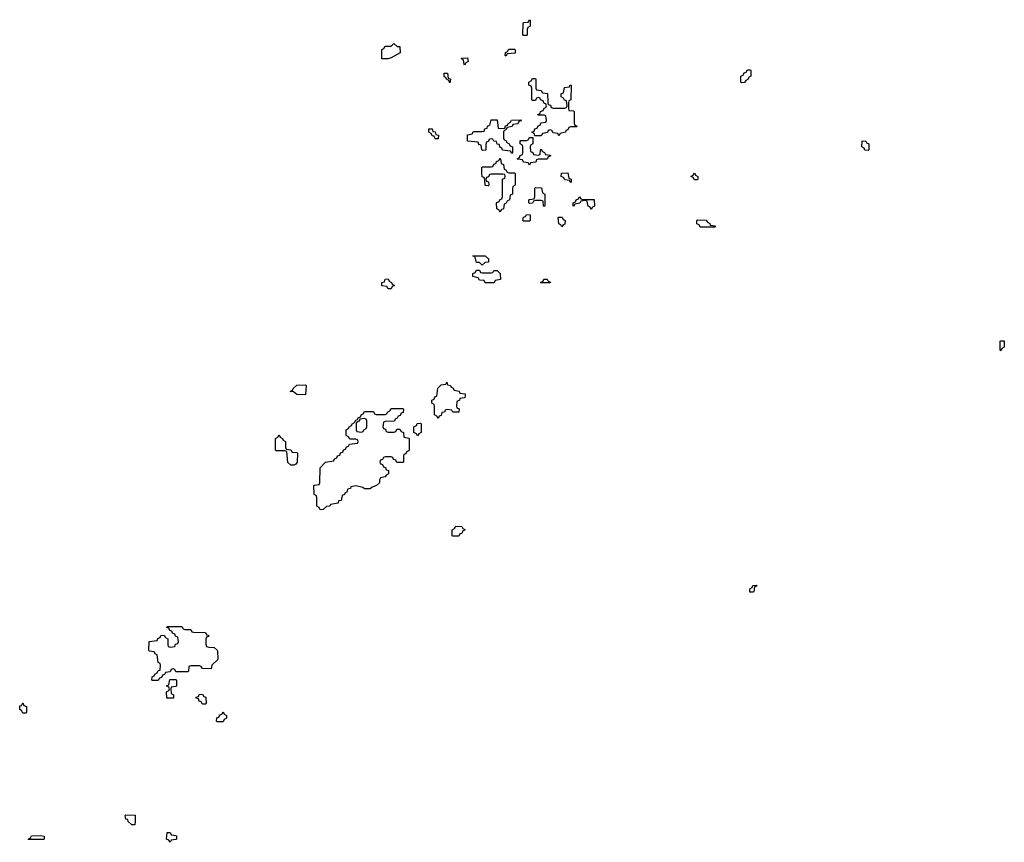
# Model space of a CAD drawing. Header units: inches. Extents: x 2710028 to 2964570, y 496606 to 722708.
# Tile 79 of 228: x 2857329 to 2864014, y 601788 to 607374. Entities that reach past the tile are written whole.
import ezdxf

# ---------------------------------------------------------------- set-up
doc = ezdxf.new("R2010")
doc.units = ezdxf.units.IN
doc.header["$MEASUREMENT"] = 0
doc.layers.add('C8650', color=7, linetype='Continuous')
doc.layers.add('C8660', color=7, linetype='Continuous')

msp = doc.modelspace()

# ---------------------------------------------------------------- linework, layer by layer
at = {"layer": 'C8650', "color": 6}
for points in [[(2859787.3, 607107.3), (2859787.3, 607172.7), (2859802, 607178), (2859810, 607194), (2859850, 607194), (2859870, 607212), (2859892.7, 607192.7), (2859910, 607192), (2859912, 607150), (2859850, 607115.3), (2859830, 607108.7)], [(2859830, 605546), (2859822, 605562), (2859787.3, 605567.3), (2859788, 605590), (2859806, 605594), (2859810, 605612), (2859830, 605614), (2859838, 605598), (2859854, 605590), (2859858, 605578), (2859874, 605570), (2859858, 605562), (2859850, 605546)], [(2859270, 604826), (2859210, 604828), (2859187.3, 604847.3), (2859166, 604850), (2859182, 604858), (2859186, 604870), (2859210, 604892), (2859270, 604894), (2859274, 604890)], [(2859830, 604574), (2859870, 604574), (2859882, 604578), (2859890, 604594), (2859910, 604594), (2859918, 604578), (2859934, 604570), (2859938, 604538), (2859972.7, 604532.7), (2859972.7, 604452.7), (2859970, 604446), (2859958, 604442), (2859950, 604426), (2859938, 604422), (2859934, 604410), (2859934, 604370), (2859930, 604366), (2859890, 604366), (2859882, 604382), (2859867.3, 604387.3), (2859862, 604402), (2859850, 604406), (2859810, 604406), (2859798, 604402), (2859792.7, 604387.3), (2859778, 604382), (2859774, 604370), (2859778, 604358), (2859792.7, 604352.7), (2859798, 604338), (2859812.7, 604332.7), (2859818, 604318), (2859832.7, 604312.7), (2859834, 604290), (2859818, 604282), (2859811.3, 604268.7), (2859778, 604262), (2859771.6, 604248.4), (2859771, 604230), (2859751, 604210), (2859721, 604199), (2859709, 604189), (2859670, 604189), (2859658, 604198), (2859610, 604208), (2859578, 604202), (2859574, 604190), (2859554, 604186), (2859550, 604166), (2859538, 604162), (2859534, 604150), (2859518, 604142), (2859512, 604110), (2859494, 604106), (2859492, 604090), (2859438, 604082), (2859434, 604070), (2859412, 604068), (2859390, 604048), (2859370, 604046), (2859362, 604062), (2859346, 604070), (2859346, 604130), (2859342, 604142), (2859328, 604150), (2859326, 604210), (2859330, 604214), (2859362, 604218), (2859366, 604230), (2859368, 604330), (2859406, 604370), (2859462, 604378), (2859467.3, 604392.7), (2859482, 604398), (2859487.3, 604412.7), (2859502, 604418), (2859507.3, 604432.7), (2859522, 604438), (2859527.3, 604452.7), (2859542, 604458), (2859547.3, 604472.7), (2859562, 604478), (2859567.3, 604492.7), (2859622, 604498), (2859626, 604510), (2859622, 604522), (2859610, 604526), (2859570, 604526), (2859562, 604542), (2859546, 604550), (2859546, 604590), (2859562, 604598), (2859566, 604610), (2859582, 604618), (2859586, 604630), (2859602, 604638), (2859610, 604654), (2859622, 604658), (2859626, 604670), (2859642, 604678), (2859650, 604694), (2859662, 604698), (2859670, 604714), (2859730, 604714), (2859738, 604698), (2859750, 604694), (2859810, 604694), (2859822, 604698), (2859826, 604710), (2859842, 604718), (2859850, 604734), (2859930, 604734), (2859934, 604730), (2859932.7, 604707.3), (2859918, 604702), (2859912.7, 604687.3), (2859898, 604682), (2859892.7, 604667.3), (2859878, 604662), (2859872.7, 604647.3), (2859810, 604646), (2859798, 604642), (2859794, 604610), (2859798, 604598), (2859812.7, 604592.7), (2859818, 604578)], [(2859670, 604666), (2859638, 604662), (2859632.7, 604647.3), (2859618, 604642), (2859614, 604630), (2859614, 604590), (2859618, 604578), (2859650, 604574), (2859662, 604578), (2859666, 604590), (2859682, 604598), (2859686, 604610), (2859686, 604650), (2859682, 604662)], [(2859170, 604348), (2859150, 604366), (2859142, 604442), (2859130, 604446), (2859070, 604446), (2859066, 604450), (2859066, 604530), (2859082, 604538), (2859090, 604554), (2859098, 604538), (2859114, 604530), (2859118, 604518), (2859134, 604510), (2859134, 604470), (2859138, 604458), (2859170, 604454), (2859178, 604438), (2859210, 604434), (2859214, 604430), (2859212, 604370), (2859203.6, 604356.4), (2859190, 604348)], [(2858450, 603234), (2858490, 603234), (2858498, 603218), (2858510, 603214), (2858590, 603212), (2858598, 603198), (2858610, 603194), (2858610, 603186), (2858598, 603182), (2858592.7, 603167.3), (2858592.7, 603132.7), (2858598, 603118), (2858612, 603112), (2858650, 603111), (2858670, 603092), (2858670.9, 603089.1), (2858674, 603030), (2858634, 602990), (2858630, 602966), (2858570, 602968), (2858562, 602982), (2858550, 602986), (2858490, 602986), (2858478, 602982), (2858474, 602950), (2858470, 602946), (2858390, 602946), (2858382, 602962), (2858370, 602966), (2858358, 602962), (2858350, 602946), (2858318, 602942), (2858312.7, 602927.3), (2858298, 602922), (2858292.7, 602907.3), (2858278, 602902), (2858270, 602886), (2858230, 602886), (2858226, 602890), (2858227.3, 602912.7), (2858242, 602918), (2858246, 602930), (2858262, 602938), (2858270, 602954), (2858282, 602958), (2858286, 602990), (2858282, 603002), (2858268.4, 603008.4), (2858262, 603062), (2858250, 603066), (2858242, 603082), (2858210, 603086), (2858206, 603090), (2858207.3, 603152.7), (2858262, 603158), (2858267.3, 603172.7), (2858282, 603178), (2858287.3, 603192.7), (2858310, 603194), (2858318, 603178), (2858334, 603170), (2858334, 603130), (2858338, 603118), (2858350, 603114), (2858382, 603118), (2858387.3, 603132.7), (2858402, 603138), (2858406, 603150), (2858402, 603182), (2858387.3, 603187.3), (2858382, 603202), (2858367.3, 603207.3), (2858362, 603222), (2858347.3, 603227.3), (2858342, 603242), (2858327.3, 603247.3), (2858330, 603254), (2858430, 603254), (2858438, 603238)], [(2858370, 602766), (2858327.3, 602767.3), (2858326, 602810), (2858342, 602818), (2858346, 602830), (2858342, 602842), (2858326, 602850), (2858342, 602858), (2858347.3, 602892.7), (2858390, 602894), (2858394, 602890), (2858394, 602850), (2858390, 602846), (2858358, 602842), (2858354, 602830), (2858358, 602798), (2858374, 602790), (2858374, 602770)], [(2857350, 602666), (2857342, 602682), (2857328.9, 602688.9), (2857330, 602714), (2857342, 602718), (2857350, 602734), (2857358, 602718), (2857374, 602710), (2857374, 602670), (2857370, 602666)], [(2858570, 602726), (2858562, 602742), (2858547.3, 602747.3), (2858542, 602762), (2858526, 602766), (2858527.3, 602772.7), (2858542, 602778), (2858547.3, 602792.7), (2858570, 602794), (2858578, 602778), (2858592.7, 602772.7), (2858594, 602730), (2858590, 602726)], [(2858670, 602606), (2858666, 602610), (2858667.3, 602632.7), (2858682, 602638), (2858687.3, 602652.7), (2858702, 602658), (2858710, 602674), (2858718, 602658), (2858734, 602650), (2858734, 602630), (2858718, 602622), (2858710, 602606)], [(2858090, 601906), (2858066, 601930), (2858062, 601942), (2858050, 601946), (2858046, 601970), (2858050, 601974), (2858112.7, 601972.7), (2858114, 601930), (2858110, 601906)], [(2857390, 601806), (2857386, 601810), (2857402, 601818), (2857408.4, 601831.6), (2857470, 601834), (2857494, 601830), (2857494, 601810), (2857490, 601806)], [(2858350, 601788), (2858342, 601802), (2858326, 601810), (2858330, 601854), (2858350, 601854), (2858358, 601838), (2858390, 601834), (2858394, 601830), (2858394, 601810), (2858390, 601806), (2858358, 601802)]]:
    msp.add_lwpolyline(points, close=True, dxfattribs=at)
at = {"layer": 'C8660', "color": 6}
for points in [[(2860750, 607266), (2860746, 607270), (2860747.3, 607347.3), (2860750, 607354), (2860782, 607358), (2860790, 607374), (2860794, 607370), (2860794, 607330), (2860778, 607322), (2860774, 607310), (2860774, 607270), (2860770, 607266)], [(2860630, 607126), (2860626, 607130), (2860628.4, 607151.6), (2860642, 607158), (2860650, 607174), (2860690, 607174), (2860694, 607170), (2860692.7, 607147.3), (2860638, 607142)], [(2860350, 607066), (2860346, 607070), (2860342, 607102), (2860330, 607106), (2860328.4, 607111.6), (2860370, 607114), (2860374, 607090), (2860358, 607082)], [(2860250, 606946), (2860242, 606962), (2860226, 606970), (2860222, 606982), (2860210, 606986), (2860210, 607012), (2860234, 607010), (2860238, 606978), (2860254, 606970)], [(2862230, 606946), (2862226, 606950), (2862226, 606990), (2862242, 606998), (2862247.3, 607012.7), (2862262, 607018), (2862270, 607034), (2862290, 607034), (2862294, 607030), (2862294, 606990), (2862278, 606982), (2862274, 606970), (2862258, 606962), (2862250, 606948)], [(2860950, 606774), (2861030, 606774), (2861042, 606778), (2861046, 606790), (2861042, 606822), (2861027.3, 606827.3), (2861022, 606842), (2861006, 606850), (2861006, 606870), (2861022, 606878), (2861027.3, 606912.7), (2861062, 606918), (2861067.3, 606932.7), (2861074, 606930), (2861072, 606830), (2861058, 606822), (2861054, 606810), (2861054, 606770), (2861058, 606758), (2861090, 606754), (2861094, 606750), (2861094, 606670), (2861098, 606658), (2861114, 606650), (2861110, 606646), (2861070, 606646), (2861058, 606642), (2861050, 606626), (2861038, 606622), (2861034, 606610), (2860998, 606602), (2860990, 606586), (2860982, 606602), (2860950, 606606), (2860942, 606622), (2860930, 606626), (2860918, 606622), (2860911.6, 606608.4), (2860878, 606602), (2860870, 606586), (2860826, 606586), (2860822, 606602), (2860806, 606610), (2860822, 606618), (2860827.3, 606632.7), (2860842, 606638), (2860850, 606654), (2860862, 606658), (2860867.3, 606672.7), (2860902, 606678), (2860906, 606690), (2860902, 606722), (2860890, 606726), (2860850, 606726), (2860846, 606730), (2860862, 606738), (2860866, 606750), (2860882, 606758), (2860890, 606774), (2860902, 606778), (2860906, 606790), (2860902, 606802), (2860890, 606806), (2860882, 606822), (2860866, 606830), (2860862, 606842), (2860850, 606846), (2860838, 606842), (2860830, 606826), (2860810, 606826), (2860806, 606830), (2860806, 606910), (2860802, 606922), (2860786, 606930), (2860786, 606950), (2860802, 606958), (2860810, 606974), (2860830, 606974), (2860834, 606970), (2860834, 606910), (2860838, 606898), (2860870, 606894), (2860878, 606878), (2860912.7, 606872.7), (2860914, 606810), (2860918, 606798), (2860932.7, 606792.7), (2860938, 606778)], [(2860670, 606466), (2860662, 606482), (2860607.3, 606487.3), (2860602, 606502), (2860588.4, 606508.4), (2860586, 606526), (2860570, 606528), (2860566, 606546), (2860548.4, 606548.4), (2860542, 606562), (2860530, 606566), (2860518, 606562), (2860510, 606546), (2860498, 606542), (2860492.7, 606527.3), (2860492.7, 606487.3), (2860470, 606486), (2860466, 606490), (2860462, 606522), (2860447.3, 606527.3), (2860442, 606542), (2860370, 606548), (2860368.4, 606591.6), (2860402, 606598), (2860410, 606614), (2860470, 606614), (2860482, 606618), (2860487.3, 606632.7), (2860502, 606638), (2860506, 606650), (2860522, 606658), (2860530, 606694), (2860570, 606694), (2860578, 606638), (2860590, 606634), (2860622, 606638), (2860627.3, 606652.7), (2860642, 606658), (2860646, 606670), (2860662, 606678), (2860668.4, 606691.6), (2860730, 606694), (2860732.7, 606687.3), (2860718, 606682), (2860710, 606666), (2860678, 606662), (2860671.6, 606648.4), (2860638, 606642), (2860630, 606626), (2860618, 606622), (2860614, 606610), (2860614, 606570), (2860618, 606558), (2860630, 606554), (2860638, 606538), (2860650, 606534), (2860658, 606518), (2860674, 606510), (2860674, 606470)], [(2860150, 606566), (2860142, 606582), (2860130, 606586), (2860122, 606602), (2860106, 606610), (2860107.3, 606632.7), (2860130, 606632), (2860134, 606614), (2860150, 606612), (2860154, 606594), (2860172, 606590), (2860170, 606566)], [(2860850, 606454), (2860862, 606458), (2860866, 606490), (2860870, 606494), (2860878, 606478), (2860892.7, 606472.7), (2860898, 606458), (2860930, 606454), (2860934, 606450), (2860918, 606442), (2860910, 606426), (2860850, 606426), (2860838, 606422), (2860832.7, 606407.3), (2860798, 606402), (2860790, 606386), (2860782, 606402), (2860750, 606406), (2860742, 606422), (2860710, 606426), (2860706, 606430), (2860722, 606438), (2860727.3, 606452.7), (2860742, 606458), (2860746, 606470), (2860746, 606510), (2860742, 606522), (2860726, 606530), (2860727.3, 606552.7), (2860770, 606554), (2860782, 606558), (2860790, 606574), (2860814, 606574), (2860814, 606530), (2860798, 606522), (2860794, 606510), (2860798, 606478), (2860812.7, 606472.7), (2860818, 606458)], [(2863090, 606486), (2863067.3, 606487.3), (2863062, 606502), (2863046, 606510), (2863048.4, 606551.6), (2863074, 606550), (2863078, 606538), (2863094, 606530), (2863094, 606490)], [(2860650, 606334), (2860690, 606334), (2860694, 606330), (2860694, 606250), (2860678, 606242), (2860674, 606230), (2860674, 606190), (2860658, 606182), (2860654, 606150), (2860638, 606142), (2860632.7, 606127.3), (2860618, 606122), (2860614, 606090), (2860598, 606082), (2860590, 606066), (2860582, 606082), (2860568, 606090), (2860567.3, 606127.3), (2860570, 606134), (2860582, 606138), (2860590, 606154), (2860602, 606158), (2860606, 606170), (2860606, 606290), (2860622, 606298), (2860626, 606310), (2860622, 606322), (2860610, 606326), (2860530, 606326), (2860518, 606322), (2860512.7, 606307.3), (2860498, 606302), (2860494, 606290), (2860498, 606278), (2860512, 606272), (2860514, 606250), (2860510, 606246), (2860490, 606248), (2860487.3, 606287.3), (2860482, 606302), (2860470, 606306), (2860466, 606330), (2860466, 606370), (2860470, 606374), (2860530, 606374), (2860542, 606378), (2860547.3, 606392.7), (2860562, 606398), (2860566, 606410), (2860582, 606418), (2860590, 606434), (2860594, 606430), (2860598, 606398), (2860614, 606390), (2860618, 606358), (2860630, 606354), (2860638, 606338)], [(2861070, 606266), (2861062, 606282), (2861030, 606286), (2861022, 606302), (2861006, 606310), (2861007.3, 606332.7), (2861050, 606334), (2861058, 606298), (2861074, 606290), (2861074, 606270)], [(2861910, 606286), (2861902, 606302), (2861886, 606310), (2861902, 606318), (2861910, 606334), (2861918, 606318), (2861934, 606310), (2861934, 606290), (2861930, 606286)], [(2860890, 606106), (2860886, 606110), (2860882, 606142), (2860870, 606146), (2860830, 606146), (2860818, 606142), (2860811.6, 606128.4), (2860790, 606126), (2860786, 606130), (2860786, 606150), (2860790, 606154), (2860822, 606158), (2860826, 606170), (2860826, 606230), (2860830, 606234), (2860872.7, 606232.7), (2860878, 606198), (2860894, 606190), (2860894, 606110)], [(2861150, 606154), (2861230, 606154), (2861231.6, 606108.4), (2861218, 606102), (2861210, 606086), (2861202, 606102), (2861188.7, 606108.7), (2861182, 606142), (2861170, 606146), (2861138, 606142), (2861131.6, 606128.4), (2861098, 606122), (2861090, 606106), (2861086, 606110), (2861086, 606130), (2861102, 606138), (2861106, 606150), (2861122, 606158), (2861130, 606174), (2861138, 606158)], [(2860750, 606006), (2860746, 606010), (2860750, 606034), (2860762, 606038), (2860770, 606052), (2860794, 606050), (2860794, 606010), (2860790, 606006)], [(2861010, 605968), (2861002, 605982), (2860988.4, 605988.4), (2860986, 606030), (2860990, 606034), (2861012.7, 606032.7), (2861018, 606018), (2861031.3, 606011.3), (2861030, 605986), (2861018, 605982)], [(2861950, 605966), (2861942, 605982), (2861927.3, 605987.3), (2861926, 606010), (2861930, 606014), (2861990, 606012), (2861998, 605998), (2862014, 605990), (2862018, 605978), (2862050, 605974), (2862054, 605970), (2862050, 605966)], [(2860470, 605706), (2860450, 605726), (2860430, 605726), (2860422, 605762), (2860406, 605770), (2860490, 605771.3), (2860512, 605750), (2860512.7, 605727.3), (2860490, 605726)], [(2860470, 605654), (2860530, 605654), (2860542, 605658), (2860548.4, 605671.6), (2860570, 605671.3), (2860591.3, 605650), (2860594, 605610), (2860558, 605602), (2860550, 605588), (2860490, 605588), (2860482, 605602), (2860450, 605606), (2860442, 605622), (2860406, 605630), (2860406, 605650), (2860422, 605658), (2860430, 605674), (2860450, 605674), (2860458, 605658)], [(2860870, 605586), (2860866, 605590), (2860882, 605598), (2860888.4, 605611.6), (2860910, 605612), (2860918, 605598), (2860932.7, 605592.7), (2860930, 605586)], [(2863990, 605126), (2863986, 605130), (2863986, 605190), (2863990, 605194), (2864010, 605194), (2864014, 605190), (2864014, 605150), (2863998, 605142)], [(2860270, 604708), (2860262, 604722), (2860230, 604726), (2860218, 604722), (2860214, 604710), (2860194, 604706), (2860190, 604686), (2860178, 604682), (2860170, 604666), (2860162, 604682), (2860146, 604690), (2860146, 604750), (2860142, 604762), (2860126, 604770), (2860126, 604790), (2860142, 604798), (2860147.3, 604812.7), (2860162, 604818), (2860168.7, 604871.3), (2860190, 604894), (2860222, 604898), (2860230, 604912), (2860234, 604894), (2860254, 604890), (2860258, 604878), (2860270, 604874), (2860278, 604858), (2860311.6, 604851.6), (2860318, 604838), (2860352.7, 604832.7), (2860354, 604810), (2860350, 604806), (2860318, 604802), (2860314, 604790), (2860298, 604782), (2860294, 604750), (2860298, 604738), (2860311.6, 604731.6), (2860310, 604709)], [(2860030, 604548), (2860022, 604562), (2860006, 604570), (2860006, 604610), (2860022, 604618), (2860027.3, 604632.7), (2860050, 604634), (2860054, 604630), (2860054, 604570), (2860038, 604562)], [(2860270, 603866), (2860266, 603870), (2860266, 603910), (2860282, 603918), (2860290, 603934), (2860331.6, 603931.6), (2860338, 603918), (2860351.6, 603911.6), (2860350, 603906), (2860338, 603902), (2860330, 603886), (2860318, 603882), (2860310, 603866)], [(2862310, 603486), (2862287.3, 603487.3), (2862286, 603510), (2862302, 603518), (2862307.3, 603532.7), (2862330, 603534), (2862332.7, 603527.3), (2862318, 603522), (2862314, 603490)]]:
    msp.add_lwpolyline(points, close=True, dxfattribs=at)

doc.saveas('drawing.dxf')
